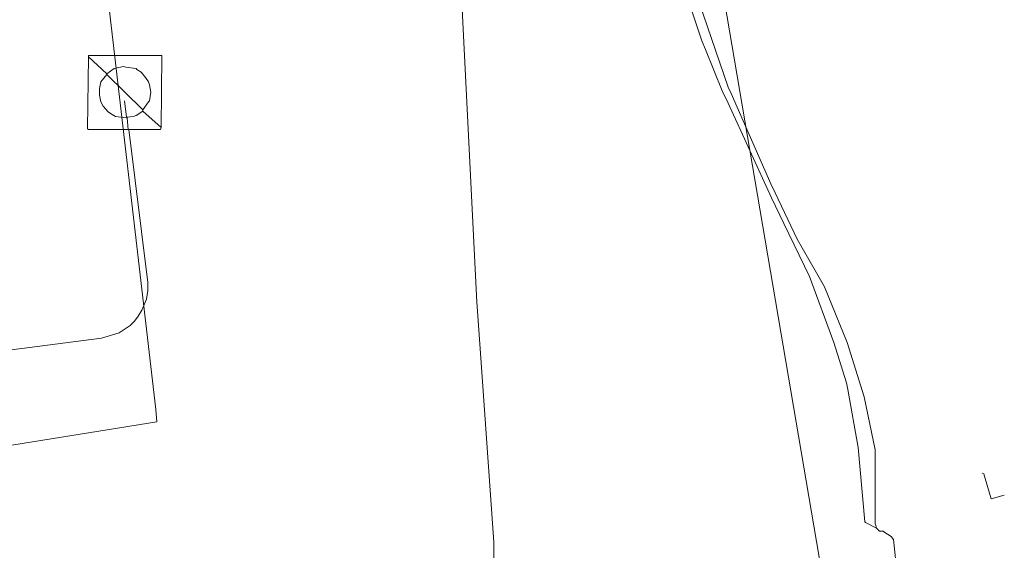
# Model space of a CAD drawing. Header units: metres. Extents: x 45249 to 48959, y 371564 to 373092.
# Tile 28 of 31: x 45869 to 45965, y 372744 to 372796. Entities that reach past the tile are written whole.
import ezdxf
from ezdxf.lldxf.tags import DXFTag

# ---------------------------------------------------------------- set-up
doc = ezdxf.new("R2010")
doc.units = ezdxf.units.M
doc.header["$MEASUREMENT"] = 0
for name, color, linetype, lineweight in [('B-WE-KL-DATA-DELTA', 254, 'KL-DATA-N', 15), ('B-WE-KL-ET_LS-G', 254, 'KL-LS-N', 15), ('B-WE-KL-GAS_LD-G', 254, 'KL-GAS-LD-N', 15), ('B-WE-KL-WATER-G', 254, 'KL-WATER-N', 15), ('B-WE-RI-PERSLEIDING-G', 254, 'RI-PERS', 15)]:
    doc.layers.add(name, color=color, linetype=linetype, lineweight=lineweight)
doc.styles.get("Standard").update_dxf_attribs({"font": 'arial.ttf'})
tags = doc.linetypes.add('KL-DATA-N', pattern='A,4,-1,[101,NLCS.SHX,S=0.5,R=0,X=0,Y=0],-1,4,-1,["D",Standard,S=1,R=0,X=-0.25,Y=-0.5],-1.5', length=12.5).pattern_tags.tags
tags[18] = DXFTag(74, 10)
tags = doc.linetypes.add('KL-GAS-LD-N', pattern='A,4,-1,[69,NLCS.SHX,S=0.5,R=0,X=0,Y=0],-1,4,-1,["L",Standard,S=1,R=0,X=0.25,Y=-0.5],-2', length=13).pattern_tags.tags
tags[18] = DXFTag(74, 10)
tags = doc.linetypes.add('KL-LS-N', pattern='A,4,-1,[103,NLCS.SHX,S=0.75,R=0,X=0,Y=0],-1,4,-1,["L",Standard,S=1,R=0,X=0,Y=-0.5],-2', length=13).pattern_tags.tags
tags[18] = DXFTag(74, 10)
doc.linetypes.add('KL-WATER-N', pattern='A,7,-0.5,[168,NLCS.SHX,S=0.75,R=0,X=0.75,Y=0],-2', length=9.5)
tags = doc.linetypes.add('RI-PERS', pattern='A,7,-2,["P",Standard,S=1.8,R=0,X=-0.5,Y=-0.9],-2,7,-2,[102,NLCS.SHX,S=1,R=180,X=0,Y=0],-2', length=22).pattern_tags.tags
tags[6] = DXFTag(74, 10)

msp = doc.modelspace()

# ---------------------------------------------------------------- linework, layer by layer
at = {"layer": 'B-WE-KL-DATA-DELTA', "color": 3, "lineweight": 0}
for points in [[(45928.393, 372843.464), (45927.893, 372843.464), (45932.179, 372805.179), (45933.964, 372798.536), (45934.393, 372797.179), (45935.464, 372793.964), (45935.821, 372793.107), (45937.464, 372789.107), (45938.036, 372787.893), (45942.25, 372778.679), (45943.464, 372776.179), (45945.964, 372771.036), (45948.321, 372764.607), (45949.536, 372760.679), (45949.679, 372760.036), (45950.679, 372754.393), (45951.321, 372747.179), (45951.393, 372747.107), (45952.464, 372746.536)], [(45928.393, 372843.464), (45927.893, 372843.464), (45932.179, 372805.179), (45933.964, 372798.536), (45934.393, 372797.179), (45935.464, 372793.964), (45935.821, 372793.107), (45937.464, 372789.107), (45938.036, 372787.893), (45942.25, 372778.679), (45943.464, 372776.179), (45945.964, 372771.036), (45948.321, 372764.607), (45949.536, 372760.679), (45949.679, 372760.036), (45950.679, 372754.393), (45951.321, 372747.179), (45951.393, 372747.107), (45952.464, 372746.536)], [(45928.393, 372843.464), (45927.893, 372843.464), (45932.179, 372805.179), (45933.964, 372798.536), (45934.393, 372797.179), (45935.464, 372793.964), (45935.821, 372793.107), (45937.464, 372789.107), (45938.036, 372787.893), (45942.25, 372778.679), (45943.464, 372776.179), (45945.964, 372771.036), (45948.321, 372764.607), (45949.536, 372760.679), (45949.679, 372760.036), (45950.679, 372754.393), (45951.321, 372747.179), (45951.393, 372747.107), (45952.464, 372746.536)], [(45928.393, 372843.464), (45932.536, 372812.036), (45932.75, 372810.821), (45934.036, 372803.25), (45934.25, 372802.321), (45935.393, 372797.25), (45935.607, 372796.536), (45938.036, 372789.464), (45938.321, 372788.821), (45942.179, 372780.036), (45942.607, 372779.179), (45944.75, 372774.679), (45945.25, 372773.821), (45947.393, 372770.036), (45949.607, 372764.607), (45951.25, 372759.321), (45952.321, 372754.179), (45952.321, 372746.964), (45952.393, 372746.821), (45952.464, 372746.536)], [(45928.393, 372843.464), (45932.536, 372812.036), (45932.75, 372810.821), (45934.036, 372803.25), (45934.25, 372802.321), (45935.393, 372797.25), (45935.607, 372796.536), (45938.036, 372789.464), (45938.321, 372788.821), (45942.179, 372780.036), (45942.607, 372779.179), (45944.75, 372774.679), (45945.25, 372773.821), (45947.393, 372770.036), (45949.607, 372764.607), (45951.25, 372759.321), (45952.321, 372754.179), (45952.321, 372746.964), (45952.393, 372746.821), (45952.464, 372746.536)], [(45928.393, 372843.464), (45932.536, 372812.036), (45932.75, 372810.821), (45934.036, 372803.25), (45934.25, 372802.321), (45935.393, 372797.25), (45935.607, 372796.536), (45938.036, 372789.464), (45938.321, 372788.821), (45942.179, 372780.036), (45942.607, 372779.179), (45944.75, 372774.679), (45945.25, 372773.821), (45947.393, 372770.036), (45949.607, 372764.607), (45951.25, 372759.321), (45952.321, 372754.179), (45952.321, 372746.964), (45952.393, 372746.821), (45952.464, 372746.536)], [(45952.464, 372746.536), (45952.75, 372746.25), (45953.107, 372746.25), (45953.179, 372746.179), (45953.893, 372745.75), (45954.107, 372745.464), (45954.536, 372741.464)], [(45952.464, 372746.536), (45952.75, 372746.25), (45953.107, 372746.25), (45953.179, 372746.179), (45953.893, 372745.75), (45954.107, 372745.464), (45954.536, 372741.464)], [(45952.464, 372746.536), (45952.75, 372746.25), (45953.107, 372746.25), (45953.179, 372746.179), (45953.893, 372745.75), (45954.107, 372745.464), (45954.536, 372741.464)]]:
    msp.add_lwpolyline(points, dxfattribs=at)
at = {"layer": 'B-WE-KL-ET_LS-G', "color": 1, "lineweight": 0}
for points in [[(45901.179, 372895.25), (45901.393, 372894.107), (45903.464, 372869.893), (45903.607, 372868.893), (45907.75, 372839.821), (45911.321, 372809.321), (45912.036, 372799.679), (45913.607, 372768.536), (45913.821, 372765.393), (45915.25, 372745.179), (45915.25, 372742.679), (45914.964, 372737.107), (45914.679, 372733.964), (45914.607, 372733.75), (45913.821, 372731.393), (45913.607, 372730.964), (45913.107, 372729.964), (45912.964, 372729.821), (45911.393, 372728.036), (45909.25, 372726.536), (45909.393, 372725.107)], [(45901.179, 372895.25), (45901.393, 372894.107), (45903.464, 372869.893), (45903.607, 372868.893), (45907.75, 372839.821), (45911.321, 372809.321), (45912.036, 372799.679), (45913.607, 372768.536), (45913.821, 372765.393), (45915.25, 372745.179), (45915.25, 372742.679), (45914.964, 372737.107), (45914.679, 372733.964), (45914.607, 372733.75), (45913.821, 372731.393), (45913.607, 372730.964), (45913.107, 372729.964), (45912.964, 372729.821), (45911.393, 372728.036), (45909.25, 372726.536), (45909.393, 372725.107)], [(45901.179, 372895.25), (45901.393, 372894.107), (45903.464, 372869.893), (45903.607, 372868.893), (45907.75, 372839.821), (45911.321, 372809.321), (45912.036, 372799.679), (45913.607, 372768.536), (45913.821, 372765.393), (45915.25, 372745.179), (45915.25, 372742.679), (45914.964, 372737.107), (45914.679, 372733.964), (45914.607, 372733.75), (45913.821, 372731.393), (45913.607, 372730.964), (45913.107, 372729.964), (45912.964, 372729.821), (45911.393, 372728.036), (45909.25, 372726.536), (45909.393, 372725.107)], [(45962.75, 372751.893), (45962.893, 372751.821), (45963.036, 372751.393), (45963.607, 372749.393), (45964.893, 372749.75)], [(45962.75, 372751.893), (45962.893, 372751.821), (45963.036, 372751.393), (45963.607, 372749.393), (45964.893, 372749.75)], [(45962.75, 372751.893), (45962.893, 372751.821), (45963.036, 372751.393), (45963.607, 372749.393), (45964.893, 372749.75)]]:
    msp.add_lwpolyline(points, dxfattribs=at)
at = {"layer": 'B-WE-KL-GAS_LD-G', "color": 2, "lineweight": 0}
msp.add_lwpolyline([(45945.821, 372851.679), (45945.679, 372851.464), (45943.107, 372850.964), (45942.821, 372850.75), (45929.179, 372847.679), (45948.393, 372734.964), (45948.964, 372729.321)], dxfattribs=at)
msp.add_lwpolyline([(45945.821, 372851.679), (45945.679, 372851.464), (45943.107, 372850.964), (45942.821, 372850.75), (45929.179, 372847.679), (45948.393, 372734.964), (45948.964, 372729.321)], dxfattribs=at)
msp.add_lwpolyline([(45945.821, 372851.679), (45945.679, 372851.464), (45943.107, 372850.964), (45942.821, 372850.75), (45929.179, 372847.679), (45948.393, 372734.964), (45948.964, 372729.321)], dxfattribs=at)
at = {"layer": 'B-WE-KL-WATER-G', "color": 5, "lineweight": 0}
msp.add_lwpolyline([(45870.964, 372856.25), (45882.393, 372758.107), (45882.464, 372756.893), (45866.536, 372754.321), (45862.607, 372753.75), (45858.75, 372753.25), (45858.25, 372753.25), (45857.893, 372753.393)], dxfattribs=at)
msp.add_lwpolyline([(45870.964, 372856.25), (45882.393, 372758.107), (45882.464, 372756.893), (45866.536, 372754.321), (45862.607, 372753.75), (45858.75, 372753.25), (45858.25, 372753.25), (45857.893, 372753.393)], dxfattribs=at)
at = {"layer": 'B-WE-RI-PERSLEIDING-G', "color": 6, "lineweight": 0, "ltscale": 0.8}
for points in [[(45875.821, 372792.393), (45875.75, 372785.393), (45875.821, 372785.321), (45879.679, 372785.321)], [(45875.821, 372792.393), (45875.75, 372785.393), (45875.821, 372785.321), (45879.679, 372785.321)], [(45875.821, 372792.393), (45875.75, 372785.393), (45875.821, 372785.321), (45879.679, 372785.321)], [(45875.821, 372792.393), (45875.821, 372792.536), (45882.964, 372792.536), (45882.893, 372785.536)], [(45875.821, 372792.393), (45875.821, 372792.536), (45882.964, 372792.536), (45882.893, 372785.536)], [(45875.821, 372792.393), (45875.821, 372792.536), (45882.964, 372792.536), (45882.893, 372785.536)], [(45875.821, 372792.393), (45877.607, 372790.75)], [(45875.821, 372792.393), (45877.607, 372790.75)], [(45875.821, 372792.393), (45877.607, 372790.75)], [(45877.607, 372790.75), (45878.321, 372791.25), (45879.25, 372791.464), (45879.464, 372791.393), (45880.464, 372791.25), (45880.536, 372791.179), (45880.964, 372790.893), (45881.393, 372790.393), (45881.679, 372789.964), (45881.75, 372789.679), (45881.893, 372788.964), (45881.821, 372788.536), (45881.75, 372788.107), (45881.679, 372788.036), (45881.107, 372787.25)], [(45877.607, 372790.75), (45878.321, 372791.25), (45879.25, 372791.464), (45879.464, 372791.393), (45880.464, 372791.25), (45880.536, 372791.179), (45880.964, 372790.893), (45881.393, 372790.393), (45881.679, 372789.964), (45881.75, 372789.679), (45881.893, 372788.964), (45881.821, 372788.536), (45881.75, 372788.107), (45881.679, 372788.036), (45881.107, 372787.25)], [(45877.607, 372790.75), (45878.321, 372791.25), (45879.25, 372791.464), (45879.464, 372791.393), (45880.464, 372791.25), (45880.536, 372791.179), (45880.964, 372790.893), (45881.393, 372790.393), (45881.679, 372789.964), (45881.75, 372789.679), (45881.893, 372788.964), (45881.821, 372788.536), (45881.75, 372788.107), (45881.679, 372788.036), (45881.107, 372787.25)], [(45877.607, 372790.679), (45877.036, 372789.964), (45876.893, 372789.321), (45876.893, 372788.679), (45877.036, 372788.036), (45877.25, 372787.607), (45877.75, 372787.036), (45877.964, 372786.893), (45878.464, 372786.607), (45879.536, 372786.464)], [(45877.607, 372790.679), (45877.036, 372789.964), (45876.893, 372789.321), (45876.893, 372788.679), (45877.036, 372788.036), (45877.25, 372787.607), (45877.75, 372787.036), (45877.964, 372786.893), (45878.464, 372786.607), (45879.536, 372786.464)], [(45877.607, 372790.679), (45877.036, 372789.964), (45876.893, 372789.321), (45876.893, 372788.679), (45877.036, 372788.036), (45877.25, 372787.607), (45877.75, 372787.036), (45877.964, 372786.893), (45878.464, 372786.607), (45879.536, 372786.464)], [(45877.607, 372790.75), (45877.607, 372790.679)], [(45877.607, 372790.75), (45877.607, 372790.679)], [(45877.607, 372790.75), (45877.607, 372790.679)], [(45877.607, 372790.679), (45881.107, 372787.25)], [(45877.607, 372790.679), (45881.107, 372787.25)], [(45877.607, 372790.679), (45881.107, 372787.25)], [(45879.536, 372786.536), (45879.321, 372788.107)], [(45879.536, 372786.536), (45879.321, 372788.107)], [(45879.536, 372786.536), (45879.321, 372788.107)], [(45879.536, 372786.536), (45879.607, 372786.536)], [(45879.536, 372786.536), (45879.536, 372786.464)], [(45879.536, 372786.536), (45879.607, 372786.536)], [(45879.536, 372786.536), (45879.536, 372786.464)], [(45879.536, 372786.536), (45879.607, 372786.536)], [(45879.536, 372786.536), (45879.536, 372786.464)], [(45879.536, 372786.464), (45879.607, 372786.464)], [(45879.536, 372786.464), (45879.607, 372786.464)], [(45879.536, 372786.464), (45879.607, 372786.464)], [(45881.107, 372787.107), (45880.464, 372786.679), (45880.179, 372786.607), (45879.607, 372786.536)], [(45881.107, 372787.107), (45880.464, 372786.679), (45880.179, 372786.607), (45879.607, 372786.536)], [(45881.107, 372787.107), (45880.464, 372786.679), (45880.179, 372786.607), (45879.607, 372786.536)], [(45879.607, 372786.536), (45879.607, 372786.464)], [(45879.607, 372786.536), (45879.607, 372786.464)], [(45879.607, 372786.536), (45879.607, 372786.464)], [(45879.607, 372786.464), (45879.679, 372785.321)], [(45879.607, 372786.464), (45879.679, 372785.321)], [(45879.607, 372786.464), (45879.679, 372785.321)], [(45881.107, 372787.25), (45881.107, 372787.107)], [(45881.107, 372787.25), (45881.107, 372787.107)], [(45881.107, 372787.25), (45881.107, 372787.107)], [(45881.107, 372787.107), (45882.893, 372785.536)], [(45881.107, 372787.107), (45882.893, 372785.536)], [(45881.107, 372787.107), (45882.893, 372785.536)], [(45882.893, 372785.536), (45882.821, 372785.321), (45879.75, 372785.321)], [(45882.893, 372785.536), (45882.821, 372785.321), (45879.75, 372785.321)], [(45882.893, 372785.536), (45882.821, 372785.321), (45879.75, 372785.321)], [(45879.75, 372785.321), (45881.607, 372770.464), (45881.607, 372769.679), (45881.464, 372768.821), (45881.036, 372767.75), (45880.679, 372767.179), (45880.321, 372766.679), (45879.893, 372766.25), (45878.821, 372765.536), (45877.107, 372765.036), (45843.536, 372760.679)], [(45879.75, 372785.321), (45881.607, 372770.464), (45881.607, 372769.679), (45881.464, 372768.821), (45881.036, 372767.75), (45880.679, 372767.179), (45880.321, 372766.679), (45879.893, 372766.25), (45878.821, 372765.536), (45877.107, 372765.036), (45843.536, 372760.679)], [(45879.75, 372785.321), (45881.607, 372770.464), (45881.607, 372769.679), (45881.464, 372768.821), (45881.036, 372767.75), (45880.679, 372767.179), (45880.321, 372766.679), (45879.893, 372766.25), (45878.821, 372765.536), (45877.107, 372765.036), (45843.536, 372760.679)], [(45879.679, 372785.321), (45879.75, 372785.321)], [(45879.679, 372785.321), (45879.75, 372785.321)], [(45879.679, 372785.321), (45879.75, 372785.321)]]:
    msp.add_lwpolyline(points, dxfattribs=at)

doc.saveas('drawing.dxf')
